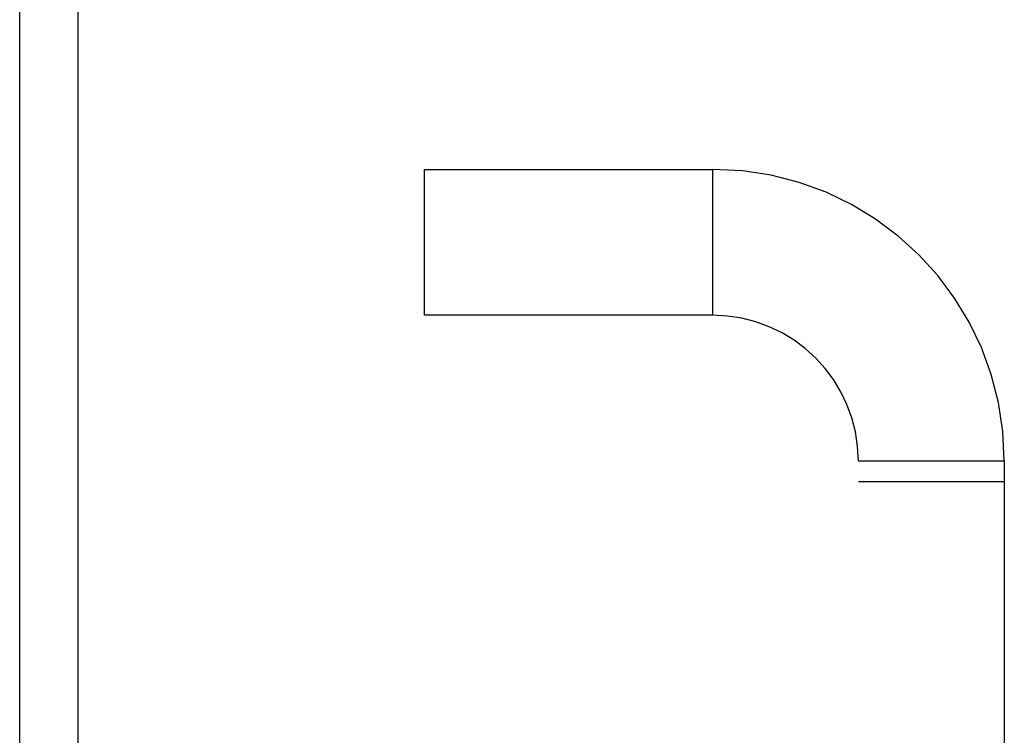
# Model space of a CAD drawing. Header units: inches. Extents: x 0 to 227, y 0 to 147.
# Tile 43 of 247: x 45.785 to 47.047, y 18.811 to 19.727. Entities that reach past the tile are written whole.
import ezdxf

# ---------------------------------------------------------------- set-up
doc = ezdxf.new("R2010")
doc.units = ezdxf.units.IN
doc.header["$LTSCALE"] = 12.466667
doc.header["$MEASUREMENT"] = 0
doc.linetypes.add('HIDDEN', pattern=[0.2, 0.1, -0.1])
doc.layers.get('0').update_dxf_attribs({"linetype": 'CONTINUOUS'})
doc.layers.add('DEFAULT_2', color=8, linetype='HIDDEN')

msp = doc.modelspace()

# ---------------------------------------------------------------- linework, layer by layer
at = {"color": 7, "linetype": 'Continuous'}
msp.add_line((45.8603, 11.2831), (45.8603, 35.3486), dxfattribs=at)
at = {"color": 3, "linetype": 'Continuous'}
msp.add_line((45.7853, 11.3232), (45.7853, 35.325), dxfattribs=at)
at = {"layer": 'DEFAULT_2', "color": 8, "linetype": 'HIDDEN'}
for p, q in [((45.9643, 28.5357), (45.9643, 12.5357)), ((46.579, 28.5357), (46.579, 12.5357)), ((46.8603, 12.5357), (46.8603, 28.5357)), ((46.3043, 19.3487), (46.3043, 19.5357)), ((46.3043, 19.5357), (46.6733, 19.5357)), ((46.6733, 19.5357), (46.6733, 19.3487)), ((46.6733, 19.3487), (46.3043, 19.3487)), ((47.0473, 19.1617), (46.8603, 19.1617)), ((47.0473, 19.1617), (47.0473, 17.9097)), ((46.8603, 19.1357), (47.0473, 19.1357))]:
    msp.add_line(p, q, dxfattribs=at)
for radius in [0.374, 0.187]:
    msp.add_arc((46.6733, 19.1617), radius, 0, 90, dxfattribs=at)

doc.saveas('drawing.dxf')
